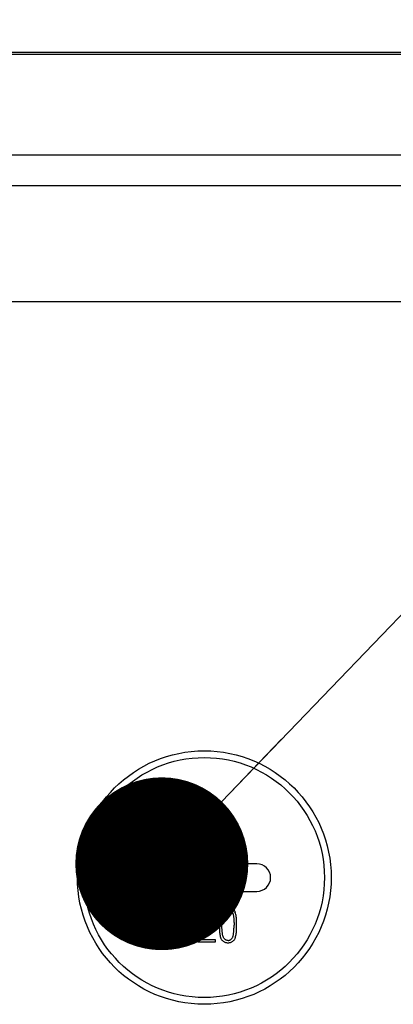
# Model space of a CAD drawing. Header units: millimetres. Extents: x 0 to 420, y 0 to 297.
# Tile 53 of 59: x 331.38 to 337.86, y 220.47 to 237.56. Entities that reach past the tile are written whole.
import ezdxf

# ---------------------------------------------------------------- set-up
doc = ezdxf.new("R2010")
doc.units = ezdxf.units.MM
doc.header["$LTSCALE"] = 23.1
doc.layers.get('0').update_dxf_attribs({"linetype": 'CONTINUOUS'})
for name, color, linetype in [('COMPONENTS', 7, 'CONTINUOUS'), ('DETAIL', 7, 'CONTINUOUS'), ('DIMENSION', 7, 'CONTINUOUS')]:
    doc.layers.add(name, color=color, linetype=linetype)
doc.styles.get("Standard").update_dxf_attribs({"font": 'arial.ttf'})
doc.dimstyles.new('DIMSTYLE_13', dxfattribs={"dimtxt": 3, "dimasz": 3, "dimexe": 0.18, "dimexo": 0.0625, "dimgap": 0.09, "dimtad": 1, "dimdec": 3, "dimlfac": 5, "dimdsep": 46, "dimtxsty": 'STANDARD', "dimblk": '_FILLED', "dimblk1": '_FILLED', "dimblk2": '_FILLED', "dimcen": 0.09, "dimadec": 0, "dimazin": 0, "dimtp": 0.5, "dimtm": 0.5, "dimtfac": 1, "dimtdec": 3, "dimtofl": 0, "dimtmove": 0, "dimatfit": 3, "dimldrblk": '_FILLED', "dimfxl": 1, "dimtolj": 1, "dimarcsym": 0})
doc.dimstyles.new('DIMSTYLE_8', dxfattribs={"dimtxt": 3, "dimasz": 3, "dimexe": 0.18, "dimexo": 0.0625, "dimgap": 0.09, "dimtad": 1, "dimlfac": 5, "dimdsep": 46, "dimtxsty": 'STANDARD', "dimblk": '_FILLED', "dimblk1": '_FILLED', "dimblk2": '_FILLED', "dimcen": 0.09, "dimadec": 0, "dimazin": 0, "dimtp": 0.5, "dimtm": 0.5, "dimtfac": 1, "dimtofl": 0, "dimtmove": 0, "dimatfit": 3, "dimldrblk": '_FILLED', "dimfxl": 1, "dimtolj": 1, "dimarcsym": 0})
doc.dimstyles.get("Standard").update_dxf_attribs({"dimtxt": 3, "dimasz": 3, "dimexe": 0.18, "dimexo": 0.0625, "dimgap": 0.09, "dimtad": 1, "dimdec": 3, "dimdsep": 46, "dimtxsty": 'STANDARD', "dimblk": '_FILLED', "dimblk1": '_FILLED', "dimblk2": '_FILLED', "dimcen": 0.09, "dimadec": 0, "dimazin": 0, "dimtol": 1, "dimtp": 0.001, "dimtm": 0.001, "dimtfac": 1, "dimtdec": 3, "dimtofl": 0, "dimtmove": 0, "dimatfit": 3, "dimldrblk": '_FILLED', "dimfxl": 1, "dimtolj": 1, "dimarcsym": 0})

# ---------------------------------------------------------------- blocks, each defined once
blk = doc.blocks.new('_FILLED')
at = {"color": 0, "linetype": 'BYBLOCK'}
blk.add_solid([(0, 0), (-1, 0.2), (-1, -0.2)], dxfattribs=at)
blk = doc.blocks.new('*D7')
at = {"layer": 'DIMENSION', "color": 2, "linetype": 'CONTINUOUS'}
for p, q in [((300.38, 248.191), (300.38, 256.99)), ((360.78, 252.232), (360.78, 256.99)), ((300.38, 254.99), (330.58, 254.99)), ((360.78, 254.99), (330.58, 254.99)), ((360.78, 244.643), (360.78, 250.345)), ((300.38, 223.59), (300.38, 245.242)), ((360.78, 223.59), (360.78, 242.395))]:
    blk.add_line(p, q, dxfattribs=at)
at = {"layer": 'DIMENSION', "color": 2, "linetype": 'CONTINUOUS', "xscale": 3, "yscale": 3, "zscale": 3, "rotation": 180}
blk.add_blockref('_FILLED', (300.38, 254.99), dxfattribs=at)
at = {"layer": 'DIMENSION', "color": 2, "linetype": 'CONTINUOUS', "xscale": 3, "yscale": 3, "zscale": 3}
blk.add_blockref('_FILLED', (360.78, 254.99), dxfattribs=at)
at = {"layer": 'DIMENSION', "color": 2, "linetype": 'CONTINUOUS', "insert": (330.58, 258.74), "char_height": 3, "width": 6.99257, "attachment_point": 2, "line_spacing_factor": 0.9}
blk.add_mtext('302', dxfattribs=at)
blk = doc.blocks.new('*D22')
at = {"layer": 'DIMENSION', "color": 2, "linetype": 'CONTINUOUS'}
for p, q in [((311.08, 233.528), (311.08, 248.99)), ((350.08, 235.05), (350.08, 248.99)), ((311.08, 246.99), (330.58, 246.99)), ((350.08, 246.99), (330.58, 246.99))]:
    blk.add_line(p, q, dxfattribs=at)
at = {"layer": 'DIMENSION', "color": 2, "linetype": 'CONTINUOUS', "xscale": 3, "yscale": 3, "zscale": 3, "rotation": 180}
blk.add_blockref('_FILLED', (311.08, 246.99), dxfattribs=at)
at = {"layer": 'DIMENSION', "color": 2, "linetype": 'CONTINUOUS', "xscale": 3, "yscale": 3, "zscale": 3}
blk.add_blockref('_FILLED', (350.08, 246.99), dxfattribs=at)
at = {"layer": 'DIMENSION', "color": 2, "linetype": 'CONTINUOUS', "insert": (330.58, 250.74), "char_height": 3, "width": 6.99257, "attachment_point": 2, "line_spacing_factor": 0.9}
blk.add_mtext('195', dxfattribs=at)

msp = doc.modelspace()

# ---------------------------------------------------------------- linework, layer by layer
at = {"layer": 'COMPONENTS', "color": 9, "linetype": 'CONTINUOUS'}
for p, q in [((320.6541, 236.96104), (340.5059, 236.96104)), ((316.29274, 235.21077), (345.06725, 235.21077)), ((316.29274, 234.67901), (345.06725, 234.67901))]:
    msp.add_line(p, q, dxfattribs=at)
at = {"layer": 'COMPONENTS', "color": 7, "linetype": 'CONTINUOUS'}
for p, q in [((320.88741, 236.99024), (340.27259, 236.99024)), ((314.87411, 232.66531), (346.28589, 232.66531)), ((335.49, 222.90531), (333.67, 222.90531)), ((333.67, 222.42531), (335.49, 222.42531)), ((333.91083, 221.54398), (333.91083, 222.14398)), ((333.91083, 222.14398), (333.99216, 222.14398)), ((333.95583, 222.10109), (333.95583, 221.54398)), ((334.11626, 221.54398), (333.95583, 222.10109)), ((333.99216, 222.14398), (334.14333, 221.61395)), ((334.14333, 221.61395), (334.29532, 222.14398)), ((334.33083, 222.10109), (334.17157, 221.54398)), ((334.29532, 222.14398), (334.37583, 222.14398)), ((334.33083, 221.54398), (334.33083, 222.10109)), ((334.37583, 222.14398), (334.37583, 221.54398)), ((334.48083, 221.97863), (334.48083, 221.98754)), ((334.52583, 221.97898), (334.48083, 221.97863)), ((334.59181, 221.78234), (334.60165, 221.79242)), ((334.60704, 221.79758), (334.60165, 221.79242)), ((334.64784, 221.77386), (334.64431, 221.77039)), ((334.6514, 221.77731), (334.64784, 221.77386)), ((334.66036, 221.78586), (334.6514, 221.77731)), ((333.95583, 221.54398), (333.91083, 221.54398)), ((334.17157, 221.54398), (334.11626, 221.54398)), ((334.37583, 221.54398), (334.33083, 221.54398)), ((334.76747, 221.54398), (334.47333, 221.54398)), ((334.51833, 221.58898), (334.76747, 221.58898)), ((334.76747, 221.58898), (334.76747, 221.54398))]:
    msp.add_line(p, q, dxfattribs=at)
for points in [[(334.48082, 221.98739), (334.4812, 222.00214), (334.48229, 222.01622), (334.48409, 222.02965), (334.48661, 222.04241), (334.48985, 222.0545), (334.4938, 222.06596), (334.49848, 222.07681), (334.50388, 222.08703), (334.50987, 222.09653), (334.51645, 222.10531), (334.52363, 222.11338), (334.53133, 222.1207), (334.53956, 222.12728), (334.54832, 222.1331), (334.55751, 222.13813), (334.56716, 222.14232), (334.57724, 222.1457), (334.58766, 222.14831), (334.59836, 222.15014), (334.60939, 222.1512), (334.62075, 222.15148)], [(334.62802, 222.10648), (334.61921, 222.10627), (334.6107, 222.10548), (334.6025, 222.10412), (334.59458, 222.10221), (334.58698, 222.09972), (334.57972, 222.09658), (334.57278, 222.09276), (334.56619, 222.0883), (334.56009, 222.08317), (334.55452, 222.07735), (334.54943, 222.07087), (334.54488, 222.06384), (334.5409, 222.05627), (334.53745, 222.04815), (334.53447, 222.03959), (334.53195, 222.03067), (334.52989, 222.02132), (334.52826, 222.01148), (334.52703, 222.00113), (334.52622, 221.9903), (334.52583, 221.97898)], [(334.62075, 222.15148), (334.63474, 222.15107), (334.6482, 222.14959), (334.66113, 222.14705), (334.67356, 222.14346), (334.68547, 222.13881), (334.69669, 222.13308), (334.70725, 222.12623), (334.71712, 222.11831), (334.72617, 222.10943), (334.73438, 222.09957), (334.74177, 222.08876), (334.74819, 222.07714), (334.75359, 222.06474), (334.75802, 222.05154), (334.76146, 222.03762), (334.7639, 222.02301), (334.76536, 222.00768), (334.76583, 221.99164)], [(334.72083, 221.99457), (334.7205, 222.00618), (334.71951, 222.01718), (334.71787, 222.02759), (334.71555, 222.03741), (334.71257, 222.04663), (334.70899, 222.05523), (334.70481, 222.06321), (334.70003, 222.07056), (334.69476, 222.07728), (334.68901, 222.0834), (334.68277, 222.08887), (334.67611, 222.09362), (334.66901, 222.0976), (334.66148, 222.10085), (334.6536, 222.10336), (334.64542, 222.10514), (334.63689, 222.10618), (334.62802, 222.10648)], [(334.86849, 222.06981), (334.86248, 222.05436), (334.85733, 222.03817), (334.85303, 222.02123), (334.84972, 222.0035), (334.84725, 221.98504), (334.84527, 221.96601), (334.84372, 221.94648), (334.84264, 221.9264), (334.84184, 221.90579), (334.84123, 221.88466), (334.8409, 221.863), (334.84083, 221.84082)], [(334.86849, 222.06981), (334.87356, 222.07957), (334.87915, 222.08886), (334.88526, 222.09767), (334.89189, 222.10608), (334.89904, 222.11402), (334.9067, 222.12128), (334.91495, 222.12785), (334.9237, 222.13375), (334.93274, 222.13879), (334.94208, 222.14286), (334.95171, 222.14608), (334.96141, 222.14853), (334.97114, 222.15027), (334.98094, 222.15126), (334.99083, 222.15148)], [(334.9913, 222.10648), (334.98271, 222.10618), (334.97445, 222.10514), (334.96653, 222.10338), (334.95893, 222.1009), (334.95168, 222.09769), (334.94482, 222.09373), (334.93837, 222.08898), (334.93232, 222.08347), (334.92673, 222.07729), (334.92162, 222.0704), (334.91696, 222.06284), (334.91274, 222.05471), (334.90898, 222.04599), (334.90566, 222.03671), (334.90269, 222.02701), (334.90009, 222.01693), (334.89785, 222.00643), (334.89584, 221.99558), (334.89405, 221.98439), (334.89249, 221.97283), (334.89113, 221.96096), (334.88995, 221.94875), (334.88897, 221.93622), (334.88812, 221.9234), (334.88739, 221.91029), (334.8868, 221.89689), (334.88635, 221.88321), (334.88604, 221.86924), (334.88587, 221.855), (334.88583, 221.84047)], [(334.99083, 222.15148), (335.00086, 222.15128), (335.01076, 222.15029), (335.02053, 222.1485), (335.03021, 222.14594), (335.03977, 222.14259), (335.04903, 222.13842), (335.05805, 222.13336), (335.06678, 222.12748), (335.07497, 222.12094), (335.08255, 222.11371), (335.08959, 222.10581), (335.09609, 222.09745), (335.10206, 222.0887), (335.10748, 222.07948), (335.11236, 222.06981)], [(334.9913, 222.10648), (334.99866, 222.10611), (335.00574, 222.10528), (335.01252, 222.104), (335.019, 222.10233), (335.0252, 222.1002), (335.03117, 222.09748), (335.03695, 222.09412), (335.04251, 222.09015), (335.04781, 222.08555), (335.05289, 222.08029), (335.05773, 222.07438), (335.06221, 222.06789), (335.06633, 222.06076), (335.07009, 222.05304), (335.0735, 222.0449), (335.07652, 222.03635), (335.07919, 222.02737), (335.08158, 222.01805), (335.0837, 222.00842), (335.08554, 221.99845), (335.0872, 221.98817), (335.08871, 221.97757), (335.09003, 221.96666), (335.09119, 221.95544), (335.0922, 221.9439), (335.09305, 221.93205), (335.09378, 221.9199), (335.09439, 221.90744), (335.09488, 221.89468), (335.09527, 221.88161), (335.09556, 221.86821), (335.09575, 221.8545), (335.09583, 221.84047)], [(335.14083, 221.84082), (335.1408, 221.86322), (335.14045, 221.88506), (335.13977, 221.90633), (335.13881, 221.92704), (335.13753, 221.94718), (335.13579, 221.96673), (335.13367, 221.98576), (335.13109, 222.0042), (335.1277, 222.02185), (335.12339, 222.03863), (335.11828, 222.05462), (335.11236, 222.06981)], [(334.72083, 221.99457), (334.72029, 221.98237), (334.71864, 221.96992), (334.71587, 221.95724), (334.71195, 221.94426), (334.70692, 221.93104), (334.70089, 221.91775), (334.69387, 221.90439), (334.68586, 221.89096), (334.67701, 221.87756), (334.66733, 221.86424), (334.65681, 221.85095), (334.64552, 221.83765), (334.63347, 221.82431), (334.62064, 221.81095), (334.60704, 221.79758)], [(334.74919, 221.89438), (334.7417, 221.88052), (334.73352, 221.86715), (334.72466, 221.85427), (334.715, 221.84193), (334.70466, 221.83008), (334.69399, 221.81856), (334.68311, 221.80733), (334.6719, 221.79643), (334.66036, 221.78586)], [(334.76583, 221.99164), (334.76569, 221.98058), (334.76514, 221.96956), (334.76417, 221.95859), (334.76283, 221.94764), (334.76108, 221.93675), (334.75885, 221.92596), (334.75611, 221.91532), (334.75289, 221.90479), (334.74919, 221.89438)], [(334.47333, 221.54398), (334.47359, 221.5592), (334.47445, 221.57437), (334.47592, 221.58947), (334.47792, 221.60455), (334.48053, 221.61958), (334.48397, 221.63442), (334.4883, 221.64903), (334.49347, 221.66346), (334.49947, 221.6777)], [(334.49947, 221.6777), (334.5082, 221.69058), (334.51739, 221.7031), (334.52703, 221.71526), (334.53722, 221.72699), (334.54787, 221.73836), (334.55868, 221.74956), (334.56956, 221.76066), (334.5806, 221.77159), (334.59181, 221.78234)], [(334.64431, 221.77039), (334.63274, 221.75954), (334.62137, 221.74864), (334.61021, 221.73768), (334.59919, 221.72672), (334.58838, 221.71569), (334.57794, 221.70452), (334.56777, 221.69324), (334.55796, 221.6818), (334.54896, 221.66992), (334.5407, 221.65747), (334.53323, 221.64457), (334.52721, 221.63126), (334.52282, 221.61757), (334.51986, 221.60348), (334.51833, 221.58898)], [(334.84083, 221.84082), (334.84089, 221.81838), (334.84123, 221.79649), (334.84183, 221.77515), (334.84265, 221.75436), (334.84373, 221.73412), (334.8453, 221.71446), (334.8473, 221.69534), (334.84979, 221.6768), (334.85311, 221.65905), (334.8574, 221.64214), (334.86252, 221.62601), (334.86849, 221.61066)], [(334.9913, 221.57398), (334.98311, 221.57429), (334.97525, 221.57523), (334.9677, 221.57682), (334.96049, 221.57903), (334.95361, 221.58188), (334.94702, 221.58545), (334.94069, 221.58976), (334.93467, 221.5948), (334.92899, 221.6006), (334.92366, 221.60723), (334.91867, 221.61463), (334.91416, 221.62264), (334.91018, 221.63127), (334.90666, 221.6405), (334.90353, 221.65019), (334.90081, 221.66031), (334.89848, 221.67087), (334.89638, 221.6818), (334.89449, 221.69306), (334.89284, 221.70468), (334.89138, 221.71664), (334.8901, 221.72895), (334.88902, 221.7416), (334.88811, 221.75462), (334.88738, 221.76802), (334.88683, 221.78178), (334.8864, 221.79591), (334.88608, 221.8104), (334.88589, 221.82525), (334.88583, 221.84047)], [(334.9913, 221.57398), (334.99934, 221.57427), (335.00709, 221.5752), (335.01456, 221.57677), (335.02175, 221.57893), (335.02866, 221.58173), (335.03528, 221.5853), (335.04165, 221.58967), (335.04774, 221.59482), (335.05344, 221.60073), (335.05876, 221.60746), (335.06369, 221.61496), (335.06815, 221.62307), (335.07208, 221.63181), (335.07554, 221.64117), (335.07862, 221.65095), (335.08129, 221.6611), (335.08359, 221.67166), (335.08563, 221.68258), (335.08743, 221.69386), (335.08899, 221.7055), (335.09036, 221.71748), (335.09156, 221.72981), (335.09259, 221.74249), (335.09347, 221.75549), (335.09422, 221.76882), (335.09483, 221.78249), (335.09529, 221.79648), (335.09561, 221.81081), (335.09579, 221.82547), (335.09583, 221.84047)], [(335.11236, 221.61066), (335.11854, 221.62604), (335.12383, 221.64218), (335.12824, 221.65909), (335.13162, 221.67683), (335.1341, 221.69535), (335.13611, 221.71446), (335.13772, 221.73409), (335.13884, 221.75431), (335.13969, 221.7751), (335.14035, 221.79644), (335.14073, 221.81835), (335.14083, 221.84082)], [(334.99083, 221.52898), (334.98069, 221.52923), (334.97068, 221.53025), (334.96082, 221.53206), (334.95104, 221.53462), (334.94139, 221.53796), (334.93207, 221.54214), (334.92306, 221.54727), (334.91437, 221.55324), (334.90621, 221.55985), (334.89863, 221.56708), (334.89158, 221.57496), (334.88504, 221.58328), (334.87901, 221.59197), (334.87349, 221.60109), (334.86849, 221.61066)], [(335.11236, 221.61066), (335.10744, 221.60093), (335.10198, 221.59166), (335.09599, 221.58287), (335.08945, 221.57449), (335.08237, 221.56657), (335.07477, 221.55933), (335.06659, 221.55278), (335.05789, 221.54689), (335.04889, 221.54185), (335.0396, 221.53773), (335.03, 221.53445), (335.02031, 221.53194), (335.01058, 221.53018), (335.00076, 221.5292), (334.99083, 221.52898)]]:
    msp.add_lwpolyline(points, dxfattribs=at)
msp.add_circle((334.58, 222.66531), 2.2, dxfattribs=at)
at = {"layer": 'COMPONENTS', "color": 9, "linetype": 'CONTINUOUS'}
msp.add_circle((334.58, 222.66531), 2.08333, dxfattribs=at)
at = {"layer": 'COMPONENTS', "color": 7, "linetype": 'CONTINUOUS'}
for centre, start, end in [((333.67, 222.66531), 90, 270), ((335.49, 222.66531), 270, 90)]:
    msp.add_arc(centre, 0.24, start, end, dxfattribs=at)

# ---------------------------------------------------------------- dimensions: what is measured, and where the dimension line sits
at = {"layer": 'DIMENSION', "color": 2, "linetype": 'CONTINUOUS'}
for base, p1, p2, dimstyle, picture, middle in [((360.78, 254.99024), (300.38, 223.59039), (360.78, 223.59039), 'DIMSTYLE_8', '*D7', (327.08372, 257.24024)), ((350.08, 246.99024), (311.08, 233.52764), (350.08, 235.04991), 'DIMSTYLE_13', '*D22', (327.08372, 249.24024))]:
    dim = msp.add_linear_dim(base=base, p1=p1, p2=p2, dimstyle=dimstyle, dxfattribs=at)
    dim.commit()
    dim.dimension.update_dxf_attribs({"geometry": picture, "text_midpoint": middle, "dimtype": 160})

# ---------------------------------------------------------------- leaders
at = {"layer": 'DETAIL', "color": 2, "linetype": 'CONTINUOUS'}
msp.add_leader([(333.84353, 222.90531), (364.6523, 254.99024), (369.6523, 254.99024)], dimstyle='STANDARD', override={"dimtad": 0, "dimldrblk": 'DOT'}, dxfattribs=at)

doc.saveas('drawing.dxf')
